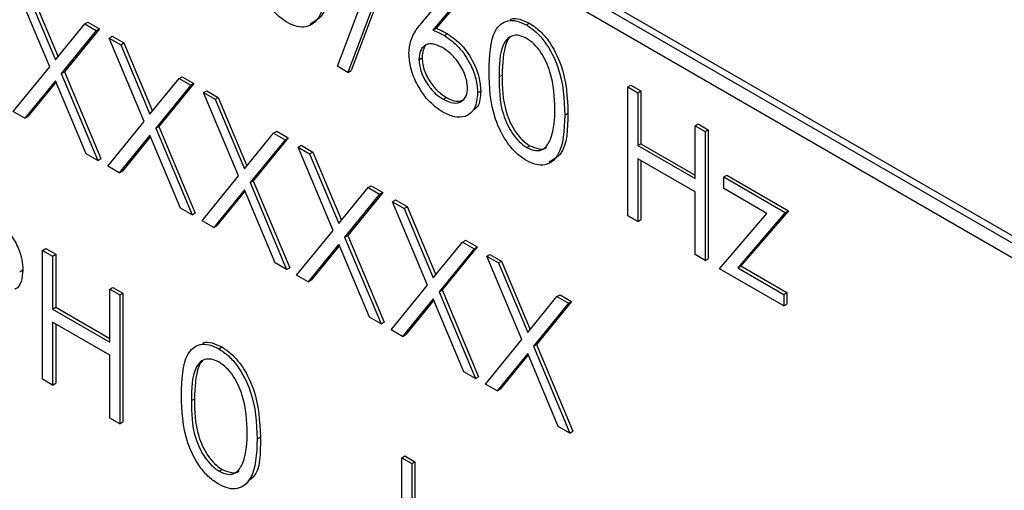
# Paper-space layout 'Blatt2' of a CAD drawing. Header units: millimetres. Extents: x 5 to 418, y 2 to 292.
# Tile 28 of 68: x 111.15 to 113.96, y 158.73 to 160.07. Entities that reach past the tile are written whole.
import ezdxf

# ---------------------------------------------------------------- set-up
doc = ezdxf.new("R2010")
doc.units = ezdxf.units.MM

psp = doc.layouts.new('Blatt2')

# ---------------------------------------------------------------- linework, layer by layer
at = {"color": 7, "linetype": 'Continuous', "lineweight": 25}
for p, q in [((115.2536, 158.72), (109.7735, 161.8836)), ((115.2359, 158.7098), (109.7558, 161.8734)), ((109.7558, 161.8325), (115.2359, 158.6689)), ((112.0599, 159.9364), (112.193, 160.2882)), ((112.223, 160.2709), (112.09, 159.919)), ((112.2319, 160.276), (112.0988, 159.9241)), ((111.2398, 159.9346), (111.1399, 160.1722)), ((112.2994, 160.0591), (112.3944, 160.172)), ((111.1729, 160.1532), (111.2562, 159.9548)), ((111.1817, 160.1583), (111.2635, 159.9637)), ((112.4252, 160.1444), (112.3411, 160.0445)), ((112.4164, 160.1393), (112.3323, 160.0394)), ((111.2562, 159.9548), (111.3395, 160.057)), ((111.3395, 160.057), (111.3484, 160.0621)), ((111.3395, 160.057), (111.3725, 160.038)), ((111.3484, 160.0621), (111.3813, 160.0431)), ((112.5987, 160.054), (112.6075, 160.0591)), ((111.3725, 160.038), (111.2727, 159.9156)), ((111.3813, 160.0431), (111.2816, 159.9207)), ((111.3725, 160.038), (111.3813, 160.0431)), ((112.3323, 160.0394), (112.3411, 160.0445)), ((112.3653, 160.0239), (112.3741, 160.029)), ((111.4092, 160.0168), (111.418, 160.0219)), ((111.4092, 160.0168), (111.4421, 159.9978)), ((111.509, 159.7791), (111.4092, 160.0168)), ((111.418, 160.0219), (111.451, 160.0029)), ((111.4421, 159.9978), (111.451, 160.0029)), ((111.451, 160.0029), (111.5327, 159.8083)), ((111.4421, 159.9978), (111.5255, 159.7994)), ((112.2924, 159.9551), (112.3012, 159.9602)), ((111.1359, 159.8072), (111.2398, 159.9346)), ((111.2727, 159.9156), (111.2816, 159.9207)), ((111.2727, 159.9156), (111.3766, 159.6682)), ((111.2816, 159.9207), (111.3854, 159.6733)), ((112.09, 159.919), (112.0599, 159.9364)), ((112.09, 159.919), (112.0988, 159.9241)), ((111.2562, 159.8953), (111.1688, 159.7881)), ((111.2578, 159.8916), (111.1777, 159.7932)), ((111.3436, 159.6872), (111.2562, 159.8953)), ((111.5255, 159.7994), (111.6088, 159.9016)), ((111.6506, 159.8877), (111.5508, 159.7652)), ((111.6088, 159.9016), (111.6176, 159.9067)), ((111.6088, 159.9016), (111.6417, 159.8826)), ((111.6176, 159.9067), (111.6506, 159.8877)), ((111.6417, 159.8826), (111.6506, 159.8877)), ((111.6417, 159.8826), (111.542, 159.7601)), ((111.6784, 159.8614), (111.6873, 159.8665)), ((111.6784, 159.8614), (111.7114, 159.8424)), ((111.7783, 159.6237), (111.6784, 159.8614)), ((111.6873, 159.8665), (111.7202, 159.8475)), ((112.4597, 159.8605), (112.4685, 159.8656)), ((112.888, 159.8776), (112.8968, 159.8827)), ((112.888, 159.8776), (112.9166, 159.8611)), ((112.888, 159.5101), (112.888, 159.8776)), ((112.8968, 159.8827), (112.9254, 159.8662)), ((112.9166, 159.8611), (112.9254, 159.8662)), ((112.9166, 159.8611), (112.9166, 159.7104)), ((112.9254, 159.8662), (112.9254, 159.7155)), ((111.7114, 159.8424), (111.7202, 159.8475)), ((111.7114, 159.8424), (111.7947, 159.644)), ((111.7202, 159.8475), (111.802, 159.6529)), ((112.3617, 159.8422), (112.3706, 159.8473)), ((111.1688, 159.7881), (111.1359, 159.8072)), ((111.1688, 159.7881), (111.1777, 159.7932)), ((111.4051, 159.6517), (111.509, 159.7791)), ((112.7085, 159.7973), (112.7173, 159.8024)), ((111.542, 159.7601), (111.5508, 159.7652)), ((111.542, 159.7601), (111.6458, 159.5128)), ((111.5508, 159.7652), (111.6546, 159.5179)), ((111.878, 159.7462), (111.8869, 159.7513)), ((111.8869, 159.7513), (111.9198, 159.7322)), ((113.0797, 159.7669), (113.0886, 159.772)), ((113.0797, 159.6162), (113.0797, 159.7669)), ((113.0797, 159.7669), (113.1083, 159.7504)), ((113.0886, 159.772), (113.1171, 159.7555)), ((113.1083, 159.7504), (113.1171, 159.7555)), ((113.1083, 159.7504), (113.1083, 159.383)), ((113.1171, 159.7555), (113.1171, 159.3881)), ((111.5255, 159.7399), (111.4381, 159.6327)), ((111.527, 159.7361), (111.4469, 159.6378)), ((111.6128, 159.5318), (111.5255, 159.7399)), ((111.7947, 159.644), (111.878, 159.7462)), ((111.911, 159.7271), (111.8112, 159.6047)), ((111.9198, 159.7322), (111.8201, 159.6098)), ((111.878, 159.7462), (111.911, 159.7271)), ((111.911, 159.7271), (111.9198, 159.7322)), ((111.9477, 159.7059), (111.9565, 159.7111)), ((111.9477, 159.7059), (111.9806, 159.6869)), ((112.0475, 159.4683), (111.9477, 159.7059)), ((111.9565, 159.7111), (111.9895, 159.692)), ((111.9806, 159.6869), (111.9895, 159.692)), ((111.9895, 159.692), (112.0712, 159.4974)), ((112.5996, 159.7049), (112.6085, 159.71)), ((112.9166, 159.7104), (112.9254, 159.7155)), ((112.9166, 159.7104), (113.0797, 159.6162)), ((112.9254, 159.7155), (113.0797, 159.6264)), ((111.3766, 159.6682), (111.3436, 159.6872)), ((111.3766, 159.6682), (111.3854, 159.6733)), ((111.9806, 159.6869), (112.0639, 159.4885)), ((113.0797, 159.5785), (112.9166, 159.6727)), ((112.9166, 159.6727), (112.9166, 159.4937)), ((112.9254, 159.6676), (112.9254, 159.4988)), ((111.4381, 159.6327), (111.4051, 159.6517)), ((111.4381, 159.6327), (111.4469, 159.6378)), ((111.6744, 159.4963), (111.7783, 159.6237)), ((111.8112, 159.6047), (111.8201, 159.6098)), ((111.8201, 159.6098), (111.9239, 159.3624)), ((113.1613, 159.6209), (113.1702, 159.626)), ((113.1613, 159.6209), (113.3367, 159.5196)), ((113.1613, 159.5879), (113.1613, 159.6209)), ((113.1702, 159.626), (113.3456, 159.5247)), ((111.7947, 159.5845), (111.7073, 159.4773)), ((111.7963, 159.5807), (111.7162, 159.4824)), ((111.8821, 159.3764), (111.7947, 159.5845)), ((111.8112, 159.6047), (111.915, 159.3573)), ((112.0639, 159.4885), (112.1473, 159.5907)), ((112.1473, 159.5907), (112.1561, 159.5958)), ((112.1473, 159.5907), (112.1802, 159.5717)), ((112.1561, 159.5958), (112.1891, 159.5768)), ((113.2844, 159.5168), (113.1613, 159.5879)), ((112.1802, 159.5717), (112.0805, 159.4493)), ((112.1891, 159.5768), (112.0893, 159.4544)), ((112.1802, 159.5717), (112.1891, 159.5768)), ((112.2169, 159.5505), (112.2258, 159.5556)), ((112.2169, 159.5505), (112.2499, 159.5315)), ((112.3167, 159.3129), (112.2169, 159.5505)), ((112.2258, 159.5556), (112.2587, 159.5366)), ((113.0797, 159.3995), (113.0797, 159.5785)), ((111.6458, 159.5128), (111.6128, 159.5318)), ((112.2499, 159.5315), (112.2587, 159.5366)), ((112.2499, 159.5315), (112.3332, 159.3331)), ((112.2587, 159.5366), (112.3404, 159.342)), ((113.3456, 159.5247), (113.2103, 159.3673)), ((113.3367, 159.5196), (113.3456, 159.5247)), ((111.6458, 159.5128), (111.6546, 159.5179)), ((111.7073, 159.4773), (111.6744, 159.4963)), ((112.9166, 159.4937), (112.888, 159.5101)), ((112.9166, 159.4937), (112.9254, 159.4988)), ((113.1491, 159.3594), (113.2844, 159.5168)), ((113.3367, 159.5196), (113.2015, 159.3622)), ((111.7073, 159.4773), (111.7162, 159.4824)), ((111.9436, 159.3409), (112.0475, 159.4683)), ((112.0805, 159.4493), (112.0893, 159.4544)), ((112.0805, 159.4493), (112.1843, 159.2019)), ((112.0893, 159.4544), (112.1931, 159.207)), ((112.4165, 159.4353), (112.4253, 159.4404)), ((112.4253, 159.4404), (112.4583, 159.4214)), ((111.2195, 159.4118), (111.2283, 159.417)), ((111.2195, 159.4118), (111.2481, 159.3954)), ((111.2195, 159.0444), (111.2195, 159.4118)), ((111.2283, 159.417), (111.2569, 159.4005)), ((112.0639, 159.4291), (111.9766, 159.3218)), ((112.0655, 159.4253), (111.9854, 159.3269)), ((112.1513, 159.2209), (112.0639, 159.4291)), ((112.3332, 159.3331), (112.4165, 159.4353)), ((112.4495, 159.4163), (112.3497, 159.2938)), ((112.4583, 159.4214), (112.3585, 159.2989)), ((112.4165, 159.4353), (112.4495, 159.4163)), ((112.4495, 159.4163), (112.4583, 159.4214)), ((111.2481, 159.3954), (111.2569, 159.4005)), ((111.2481, 159.3954), (111.2481, 159.2446)), ((111.2569, 159.4005), (111.2569, 159.2497)), ((112.4862, 159.3951), (112.495, 159.4002)), ((112.4862, 159.3951), (112.5191, 159.3761)), ((112.586, 159.1574), (112.4862, 159.3951)), ((112.495, 159.4002), (112.528, 159.3812)), ((113.1083, 159.383), (113.0797, 159.3995)), ((113.1083, 159.383), (113.1171, 159.3881)), ((111.1542, 159.351), (111.1631, 159.3561)), ((111.915, 159.3573), (111.8821, 159.3764)), ((111.915, 159.3573), (111.9239, 159.3624)), ((112.5191, 159.3761), (112.528, 159.3812)), ((112.5191, 159.3761), (112.6024, 159.1777)), ((112.528, 159.3812), (112.6097, 159.1866)), ((113.3327, 159.2534), (113.1491, 159.3594)), ((113.2015, 159.3622), (113.2103, 159.3673)), ((113.2015, 159.3622), (113.3327, 159.2864)), ((113.2103, 159.3673), (113.3415, 159.2915)), ((111.9766, 159.3218), (111.9436, 159.3409)), ((111.9766, 159.3218), (111.9854, 159.3269)), ((111.4112, 159.3012), (111.4201, 159.3063)), ((111.4112, 159.1504), (111.4112, 159.3012)), ((111.4112, 159.3012), (111.4398, 159.2847)), ((111.4201, 159.3063), (111.4486, 159.2898)), ((112.2128, 159.1854), (112.3167, 159.3129)), ((112.3497, 159.2938), (112.3585, 159.2989)), ((112.3585, 159.2989), (112.4624, 159.0516)), ((111.4398, 159.2847), (111.4486, 159.2898)), ((111.4398, 159.2847), (111.4398, 158.9172)), ((111.4486, 159.2898), (111.4486, 158.9223)), ((112.3332, 159.2736), (112.2458, 159.1664)), ((112.3348, 159.2698), (112.2546, 159.1715)), ((112.4206, 159.0655), (112.3332, 159.2736)), ((112.3497, 159.2938), (112.4535, 159.0465)), ((112.6024, 159.1777), (112.6857, 159.2799)), ((112.6857, 159.2799), (112.6946, 159.285)), ((112.6857, 159.2799), (112.7187, 159.2609)), ((112.6946, 159.285), (112.7275, 159.266)), ((113.3327, 159.2864), (113.3415, 159.2915)), ((113.3327, 159.2864), (113.3327, 159.2534)), ((113.3415, 159.2915), (113.3415, 159.2586)), ((111.2481, 159.2446), (111.2569, 159.2497)), ((111.2481, 159.2446), (111.4112, 159.1504)), ((111.2569, 159.2497), (111.4112, 159.1606)), ((112.7187, 159.2609), (112.6189, 159.1384)), ((112.7275, 159.266), (112.6278, 159.1435)), ((112.7187, 159.2609), (112.7275, 159.266)), ((113.3327, 159.2534), (113.3415, 159.2586)), ((112.1843, 159.2019), (112.1513, 159.2209)), ((111.4112, 159.1127), (111.2481, 159.2069)), ((111.2481, 159.2069), (111.2481, 159.0279)), ((111.2569, 159.2018), (111.2569, 159.033)), ((112.1843, 159.2019), (112.1931, 159.207)), ((112.2458, 159.1664), (112.2128, 159.1854)), ((112.2458, 159.1664), (112.2546, 159.1715)), ((111.7216, 159.1314), (111.7304, 159.1365)), ((112.4821, 159.03), (112.586, 159.1574)), ((112.6189, 159.1384), (112.6278, 159.1435)), ((112.6189, 159.1384), (112.7228, 158.8911)), ((112.6278, 159.1435), (112.7316, 158.8962)), ((111.4112, 158.9337), (111.4112, 159.1127)), ((112.6024, 159.1182), (112.515, 159.011)), ((112.604, 159.1144), (112.5239, 159.0161)), ((112.6898, 158.9101), (112.6024, 159.1182)), ((112.4535, 159.0465), (112.4206, 159.0655)), ((112.4535, 159.0465), (112.4624, 159.0516)), ((111.2481, 159.0279), (111.2195, 159.0444)), ((111.2481, 159.0279), (111.2569, 159.033)), ((112.515, 159.011), (112.4821, 159.03)), ((112.515, 159.011), (112.5239, 159.0161)), ((111.4398, 158.9172), (111.4112, 158.9337)), ((111.4398, 158.9172), (111.4486, 158.9223)), ((112.7228, 158.8911), (112.6898, 158.9101)), ((111.8314, 158.8747), (111.8403, 158.8798)), ((112.7228, 158.8911), (112.7316, 158.8962)), ((112.2434, 158.8207), (112.2523, 158.8258)), ((112.2434, 158.8207), (112.272, 158.8043)), ((112.2434, 158.5988), (112.2434, 158.8207)), ((112.2523, 158.8258), (112.2808, 158.8094)), ((112.272, 158.8043), (112.2808, 158.8094)), ((112.272, 158.8043), (112.272, 158.5841)), ((112.2808, 158.8094), (112.2808, 158.5892)), ((111.7225, 158.7823), (111.7314, 158.7874))]:
    psp.add_line(p, q, dxfattribs=at)
at = {"color": 7, "linetype": 'Continuous', "lineweight": 18}
for p, q in [((112.5208, 159.9058), (112.5297, 159.9109)), ((111.6438, 158.9832), (111.6526, 158.9883))]:
    psp.add_line(p, q, dxfattribs=at)
at = {"color": 7, "linetype": 'Continuous', "lineweight": 25}
for points, knots in [([(111.9174, 160.061), (111.9081, 160.0673), (111.8895, 160.0797), (111.8558, 160.1185), (111.814, 160.2043), (111.8122, 160.271), (111.811, 160.3154)], [0, 0, 0, 0, 0.125551, 0.25109, 0.50025, 1, 1, 1, 1]), ([(112.0272, 160.1906), (112.0255, 160.1476), (112.0228, 160.083), (111.9795, 160.047), (111.9455, 160.0475), (111.9268, 160.0565), (111.9174, 160.061)], [0, 0, 0, 0, 0.499407, 0.748743, 0.874372, 1, 1, 1, 1]), ([(112.0361, 160.1957), (112.0351, 160.1509), (112.0338, 160.0857), (111.9946, 160.0634), (111.9823, 160.0564)], [0, 0, 0, 0, 0.68684, 1, 1, 1, 1]), ([(112.2638, 159.9729), (112.265, 159.9854), (112.2668, 160.006), (112.2769, 160.0282), (112.2874, 160.0446), (112.2954, 160.0543), (112.2994, 160.0591)], [0, 0, 0, 0, 0.339374, 0.559486, 0.779731, 1, 1, 1, 1]), ([(112.4923, 159.9222), (112.4935, 159.9653), (112.4951, 160.0193), (112.5247, 160.0574), (112.5454, 160.0674), (112.5708, 160.0675), (112.5894, 160.0585), (112.5987, 160.054)], [0, 0, 0, 0, 0.498702, 0.624177, 0.749467, 0.874745, 1, 1, 1, 1]), ([(112.5525, 160.0697), (112.5533, 160.0701), (112.5609, 160.074), (112.5799, 160.0721), (112.5983, 160.0634), (112.6075, 160.0591)], [0, 0, 0, 0, 0.057969, 0.529028, 1, 1, 1, 1]), ([(112.6075, 160.0591), (112.6169, 160.0529), (112.6356, 160.0403), (112.6698, 160.0014), (112.7128, 159.9153), (112.7155, 159.8476), (112.7173, 159.8024)], [0, 0, 0, 0, 0.1256, 0.251197, 0.500581, 1, 1, 1, 1]), ([(112.3323, 160.0394), (112.3384, 160.037), (112.3493, 160.0327), (112.3604, 160.0266), (112.3653, 160.0239)], [0, 0, 0, 0, 0.5599103, 1, 1, 1, 1]), ([(112.3411, 160.0445), (112.3473, 160.0421), (112.3582, 160.0378), (112.3692, 160.0317), (112.3741, 160.029)], [0, 0, 0, 0, 0.5599103, 1, 1, 1, 1]), ([(112.3741, 160.029), (112.388, 160.0191), (112.4159, 159.9993), (112.4469, 159.952), (112.4657, 159.9052), (112.4676, 159.8788), (112.4685, 159.8656)], [0, 0, 0, 0, 0.279638, 0.559326, 0.779527, 1, 1, 1, 1]), ([(112.5987, 160.054), (112.608, 160.0478), (112.6268, 160.0352), (112.6609, 159.9963), (112.7039, 159.9102), (112.7067, 159.8425), (112.7085, 159.7973)], [0, 0, 0, 0, 0.1256, 0.251197, 0.500581, 1, 1, 1, 1]), ([(112.3593, 159.9897), (112.3496, 159.9943), (112.3302, 160.0036), (112.308, 159.9971), (112.2945, 159.9802), (112.2931, 159.9635), (112.2924, 159.9551)], [0, 0, 0, 0, 0.280127, 0.559515, 0.779719, 1, 1, 1, 1]), ([(112.3199, 160.0001), (112.3188, 159.9999), (112.3115, 159.9984), (112.3036, 159.9846), (112.302, 159.9683), (112.3012, 159.9602)], [0, 0, 0, 0, 0.081817, 0.540829, 1, 1, 1, 1]), ([(112.3653, 160.0239), (112.3792, 160.014), (112.4071, 159.9942), (112.4381, 159.9469), (112.4569, 159.9001), (112.4587, 159.8737), (112.4597, 159.8605)], [0, 0, 0, 0, 0.279638, 0.559326, 0.779527, 1, 1, 1, 1]), ([(112.5996, 160.0158), (112.5923, 160.0192), (112.5777, 160.0259), (112.5584, 160.0242), (112.543, 160.015), (112.5219, 159.9824), (112.5213, 159.9398), (112.5208, 159.9058)], [0, 0, 0, 0, 0.125139, 0.250418, 0.375519, 0.500847, 1, 1, 1, 1]), ([(112.553, 160.0191), (112.5528, 160.0191), (112.5476, 160.016), (112.5321, 159.9853), (112.5308, 159.944), (112.5297, 159.9109)], [0, 0, 0, 0, 0.004517, 0.204302, 1, 1, 1, 1]), ([(112.6799, 159.814), (112.6788, 159.8488), (112.677, 159.9009), (112.6472, 159.9686), (112.6215, 160.0005), (112.6069, 160.0107), (112.5996, 160.0158)], [0, 0, 0, 0, 0.500072, 0.749021, 0.874598, 1, 1, 1, 1]), ([(112.3602, 159.8054), (112.346, 159.8156), (112.3175, 159.836), (112.2854, 159.8844), (112.2672, 159.9323), (112.2649, 159.9594), (112.2638, 159.9729)], [0, 0, 0, 0, 0.27967, 0.559085, 0.779558, 1, 1, 1, 1]), ([(112.4311, 159.875), (112.4296, 159.8874), (112.4267, 159.9122), (112.4058, 159.9475), (112.3828, 159.9742), (112.3671, 159.9845), (112.3593, 159.9897)], [0, 0, 0, 0, 0.278754, 0.558605, 0.779147, 1, 1, 1, 1]), ([(112.2924, 159.9551), (112.2938, 159.943), (112.2965, 159.9189), (112.3164, 159.8841), (112.3387, 159.8575), (112.3541, 159.8473), (112.3617, 159.8422)], [0, 0, 0, 0, 0.279059, 0.55882, 0.779303, 1, 1, 1, 1]), ([(112.3012, 159.9602), (112.3026, 159.9481), (112.3053, 159.924), (112.3252, 159.8892), (112.3476, 159.8626), (112.3629, 159.8524), (112.3706, 159.8473)], [0, 0, 0, 0, 0.279059, 0.55882, 0.779303, 1, 1, 1, 1]), ([(112.5987, 159.6677), (112.5894, 159.674), (112.5708, 159.6864), (112.537, 159.7252), (112.4952, 159.8111), (112.4935, 159.8777), (112.4923, 159.9222)], [0, 0, 0, 0, 0.125551, 0.25109, 0.50025, 1, 1, 1, 1]), ([(112.5208, 159.9058), (112.5211, 159.8713), (112.5214, 159.8197), (112.552, 159.7519), (112.5778, 159.7202), (112.5924, 159.71), (112.5996, 159.7049)], [0, 0, 0, 0, 0.500291, 0.749086, 0.874606, 1, 1, 1, 1]), ([(112.5297, 159.9109), (112.5299, 159.8764), (112.5303, 159.8248), (112.5608, 159.757), (112.5866, 159.7253), (112.6012, 159.7151), (112.6085, 159.71)], [0, 0, 0, 0, 0.500291, 0.749086, 0.874606, 1, 1, 1, 1]), ([(112.4597, 159.8605), (112.458, 159.8447), (112.4547, 159.8129), (112.4276, 159.7914), (112.3944, 159.7894), (112.3716, 159.8001), (112.3602, 159.8054)], [0, 0, 0, 0, 0.2796308, 0.5589603, 0.7794783, 1, 1, 1, 1]), ([(112.3617, 159.8422), (112.3715, 159.8377), (112.3911, 159.8287), (112.4137, 159.8344), (112.4287, 159.8498), (112.4303, 159.8666), (112.4311, 159.875)], [0, 0, 0, 0, 0.280018, 0.559853, 0.779987, 1, 1, 1, 1]), ([(112.4685, 159.8656), (112.4675, 159.8488), (112.4661, 159.8242), (112.4515, 159.8143), (112.4469, 159.8111)], [0, 0, 0, 0, 0.680519, 1, 1, 1, 1]), ([(112.3706, 159.8473), (112.3805, 159.8426), (112.4, 159.8333), (112.415, 159.8391), (112.4224, 159.842)], [0, 0, 0, 0, 0.507059, 1, 1, 1, 1]), ([(112.6679, 159.7286), (112.672, 159.7432), (112.6792, 159.7692), (112.6797, 159.8003), (112.6799, 159.814)], [0, 0, 0, 0, 0.559599, 1, 1, 1, 1]), ([(112.7085, 159.7973), (112.7067, 159.7543), (112.7041, 159.6897), (112.6608, 159.6537), (112.6268, 159.6542), (112.608, 159.6632), (112.5987, 159.6677)], [0, 0, 0, 0, 0.499407, 0.748743, 0.874372, 1, 1, 1, 1]), ([(112.7173, 159.8024), (112.7164, 159.7576), (112.7151, 159.6924), (112.6759, 159.6701), (112.6636, 159.6631)], [0, 0, 0, 0, 0.6868398, 1, 1, 1, 1]), ([(112.5996, 159.7049), (112.6083, 159.7011), (112.6257, 159.6936), (112.6526, 159.6991), (112.6621, 159.7174), (112.6679, 159.7286)], [0, 0, 0, 0, 0.280257, 0.560781, 1, 1, 1, 1]), ([(112.6085, 159.71), (112.617, 159.7065), (112.6339, 159.6996), (112.6513, 159.6996), (112.6559, 159.7058), (112.6561, 159.706)], [0, 0, 0, 0, 0.492383, 0.985234, 1, 1, 1, 1]), ([(111.1021, 159.4843), (111.1118, 159.4747), (111.1311, 159.4555), (111.1511, 159.4191), (111.1617, 159.3847), (111.1626, 159.3656), (111.1631, 159.3561)], [0, 0, 0, 0, 0.279705, 0.559381, 0.779509, 1, 1, 1, 1]), ([(111.1631, 159.3561), (111.1622, 159.3447), (111.1604, 159.3219), (111.15, 159.3041), (111.1412, 159.3016), (111.1407, 159.3015)], [0, 0, 0, 0, 0.486653, 0.971789, 1, 1, 1, 1]), ([(111.6152, 158.9995), (111.6164, 159.0427), (111.618, 159.0967), (111.6476, 159.1348), (111.6683, 159.1448), (111.6937, 159.1449), (111.7123, 159.1359), (111.7216, 159.1314)], [0, 0, 0, 0, 0.498702, 0.624177, 0.749467, 0.874745, 1, 1, 1, 1]), ([(111.6754, 159.147), (111.6762, 159.1475), (111.6838, 159.1513), (111.7028, 159.1495), (111.7212, 159.1408), (111.7304, 159.1365)], [0, 0, 0, 0, 0.057969, 0.529028, 1, 1, 1, 1]), ([(111.7216, 159.1314), (111.731, 159.1251), (111.7497, 159.1126), (111.7838, 159.0737), (111.8268, 158.9876), (111.8296, 158.9199), (111.8314, 158.8747)], [0, 0, 0, 0, 0.1256, 0.251197, 0.500581, 1, 1, 1, 1]), ([(111.7304, 159.1365), (111.7398, 159.1302), (111.7585, 159.1177), (111.7927, 159.0788), (111.8357, 158.9927), (111.8384, 158.925), (111.8403, 158.8798)], [0, 0, 0, 0, 0.1256, 0.251197, 0.500581, 1, 1, 1, 1]), ([(111.7225, 159.0932), (111.7153, 159.0965), (111.7007, 159.1033), (111.6813, 159.1015), (111.6659, 159.0924), (111.6448, 159.0598), (111.6442, 159.0172), (111.6438, 158.9832)], [0, 0, 0, 0, 0.125139, 0.250418, 0.375519, 0.500847, 1, 1, 1, 1]), ([(111.6759, 159.0965), (111.6758, 159.0964), (111.6705, 159.0934), (111.655, 159.0627), (111.6537, 159.0214), (111.6526, 158.9883)], [0, 0, 0, 0, 0.004517, 0.204302, 1, 1, 1, 1]), ([(111.8029, 158.8914), (111.8017, 158.9262), (111.7999, 158.9783), (111.7701, 159.046), (111.7444, 159.0779), (111.7298, 159.0881), (111.7225, 159.0932)], [0, 0, 0, 0, 0.500072, 0.749021, 0.874598, 1, 1, 1, 1]), ([(111.7216, 158.7451), (111.7123, 158.7514), (111.6937, 158.7638), (111.6599, 158.8026), (111.6181, 158.8884), (111.6164, 158.9551), (111.6152, 158.9995)], [0, 0, 0, 0, 0.125551, 0.25109, 0.50025, 1, 1, 1, 1]), ([(111.6438, 158.9832), (111.644, 158.9487), (111.6443, 158.8971), (111.6749, 158.8293), (111.7007, 158.7976), (111.7153, 158.7874), (111.7225, 158.7823)], [0, 0, 0, 0, 0.500291, 0.749086, 0.874606, 1, 1, 1, 1]), ([(111.6526, 158.9883), (111.6528, 158.9538), (111.6532, 158.9022), (111.6837, 158.8344), (111.7095, 158.8027), (111.7241, 158.7925), (111.7314, 158.7874)], [0, 0, 0, 0, 0.500291, 0.749086, 0.874606, 1, 1, 1, 1]), ([(111.7908, 158.8059), (111.7949, 158.8205), (111.8021, 158.8466), (111.8026, 158.8777), (111.8029, 158.8914)], [0, 0, 0, 0, 0.559599, 1, 1, 1, 1]), ([(111.8403, 158.8798), (111.8406, 158.8335), (111.8411, 158.7783), (111.8106, 158.7582), (111.8056, 158.755)], [0, 0, 0, 0, 0.83825, 1, 1, 1, 1]), ([(111.8314, 158.8747), (111.8296, 158.8317), (111.827, 158.7671), (111.7837, 158.7311), (111.7497, 158.7315), (111.7309, 158.7406), (111.7216, 158.7451)], [0, 0, 0, 0, 0.499407, 0.748743, 0.874372, 1, 1, 1, 1]), ([(111.7225, 158.7823), (111.7312, 158.7785), (111.7486, 158.771), (111.7755, 158.7765), (111.785, 158.7948), (111.7908, 158.8059)], [0, 0, 0, 0, 0.280257, 0.560781, 1, 1, 1, 1]), ([(111.7314, 158.7874), (111.7399, 158.7839), (111.7568, 158.777), (111.7743, 158.777), (111.7788, 158.7832), (111.779, 158.7834)], [0, 0, 0, 0, 0.492383, 0.985234, 1, 1, 1, 1])]:
    psp.add_open_spline(points, degree=3, knots=knots, dxfattribs=at)

doc.saveas('drawing.dxf')
